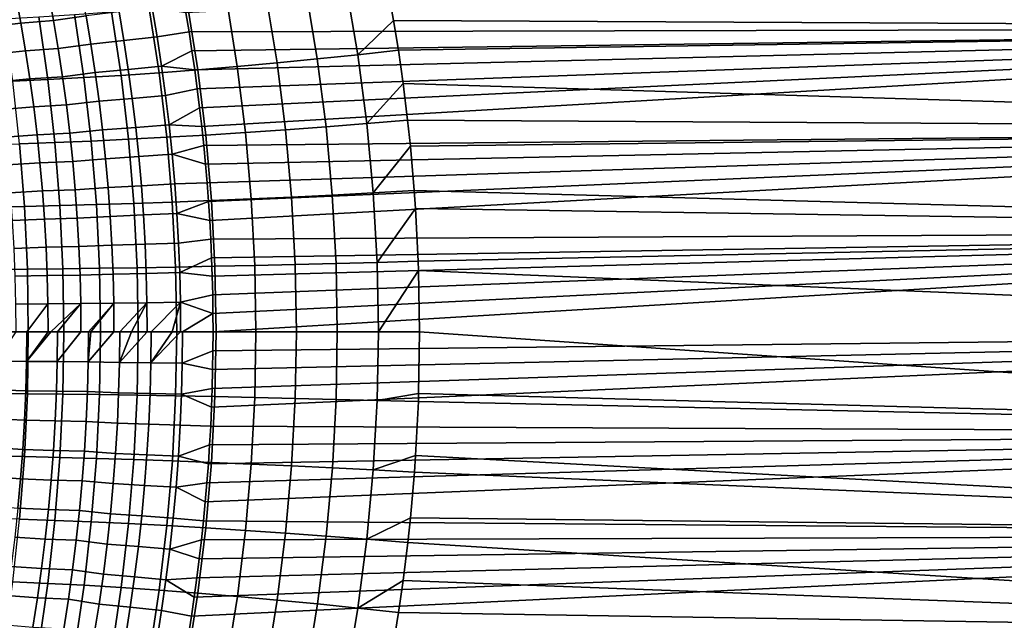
# Model space of a CAD drawing. Header units: metres. Extents: x -29 to 117, y -464 to 29.
# Tile 236 of 256: x 32.82 to 44.34, y -3.37 to 3.65. Entities that reach past the tile are written whole.
import ezdxf

# ---------------------------------------------------------------- set-up
doc = ezdxf.new("R2010")
doc.units = ezdxf.units.M
doc.layers.add('solid_24_501_056_XXX', color=7, linetype='CONTINUOUS')

msp = doc.modelspace()

# ---------------------------------------------------------------- linework, layer by layer
at = {"layer": 'solid_24_501_056_XXX'}
for points in [[(34.803379, 3.509819, 79.779152), (54.700001, 3.556499, 79.773209), (54.700001, 4.732022, 79.597244), (34.766449, 3.732301, 79.750137)], [(37.113811, 4.106669, 24.302794), (37.059406, 4.385205, 24.345526), (54.700001, 4.732022, 24.402754), (54.700001, 3.556499, 24.226788)], [(33.219307, 3.642568, 79.903831), (33.599758, 3.699779, 79.833931), (33.538383, 4.031228, 79.78791), (33.15905, 3.969128, 79.859367)], [(36.642624, 4.043131, 24.280088), (36.776814, 3.243226, 24.175045), (36.303398, 3.193925, 24.12908), (36.173153, 3.98246, 24.231197)], [(36.642624, 4.043131, 24.280088), (37.113811, 4.106669, 24.302794), (37.196266, 3.643303, 24.238041), (36.776814, 3.243226, 24.175045)], [(37.196266, 3.643303, 24.238041), (37.113811, 4.106669, 24.302794), (54.700001, 3.556499, 24.226788)], [(32.462818, 3.569928, 80.090973), (32.837612, 3.613117, 79.98777), (32.777653, 3.93721, 79.944206), (32.403694, 3.890359, 80.048668)], [(32.777653, 3.93721, 79.944206), (32.837612, 3.613117, 79.98777), (33.219307, 3.642568, 79.903831), (33.15905, 3.969128, 79.859367)], [(35.706558, 3.926038, 24.156475), (35.832912, 3.14807, 24.056913), (35.366814, 3.105801, 23.958769), (35.244274, 3.874036, 24.056152)], [(36.173153, 3.98246, 24.231197), (36.303398, 3.193925, 24.12908), (35.832912, 3.14807, 24.056913), (35.706558, 3.926038, 24.156475)], [(34.787716, 3.826613, 23.930536), (34.906544, 3.06725, 23.834948), (34.453522, 3.032534, 23.685835), (34.338276, 3.783915, 23.78001)], [(35.244274, 3.874036, 24.056152), (35.366814, 3.105801, 23.958769), (34.906544, 3.06725, 23.834948), (34.787716, 3.826613, 23.930536)], [(33.046326, 3.685403, 23.18396), (33.151836, 2.95242, 23.091734), (32.741539, 2.934001, 22.846821), (32.638855, 3.662761, 22.939148)], [(33.466248, 3.713202, 23.406151), (33.57481, 2.975031, 23.313652), (33.151836, 2.95242, 23.091734), (33.046326, 3.685403, 23.18396)], [(33.27449, 3.314915, 79.944542), (33.655979, 3.367165, 79.876068), (33.599758, 3.699779, 79.833931), (33.219307, 3.642568, 79.903831)], [(33.897339, 3.746073, 23.605036), (34.009155, 3.001763, 23.51189), (33.57481, 2.975031, 23.313652), (33.466248, 3.713202, 23.406151)], [(34.042049, 3.408193, 79.826691), (33.985249, 3.74469, 79.783424), (33.599758, 3.699779, 79.833931), (33.655979, 3.367165, 79.876068)], [(34.338276, 3.783915, 23.78001), (34.453522, 3.032534, 23.685835), (34.009155, 3.001763, 23.51189), (33.897339, 3.746073, 23.605036)], [(34.429699, 3.451627, 79.794891), (34.372318, 3.792245, 79.750458), (33.985249, 3.74469, 79.783424), (34.042049, 3.408193, 79.826691)], [(34.372318, 3.792245, 79.750458), (34.429699, 3.451627, 79.794891), (34.803379, 3.509819, 79.779152), (34.766449, 3.732301, 79.750137)], [(32.516964, 3.248513, 80.129692), (32.892529, 3.28798, 80.027649), (32.837612, 3.613117, 79.98777), (32.462818, 3.569928, 80.090973)], [(32.837612, 3.613117, 79.98777), (32.892529, 3.28798, 80.027649), (33.27449, 3.314915, 79.944542), (33.219307, 3.642568, 79.903831)], [(36.776814, 3.243226, 24.175045), (37.196266, 3.643303, 24.238041), (37.251873, 3.294605, 24.194504)], [(37.251873, 3.294605, 24.194504), (37.196266, 3.643303, 24.238041), (54.700001, 3.556499, 24.226788)], [(34.481758, 3.109812, 79.83519), (34.838039, 3.287636, 79.80632), (34.803379, 3.509819, 79.779152), (34.429699, 3.451627, 79.794891)], [(34.803379, 3.509819, 79.779152), (34.838039, 3.287636, 79.80632), (54.700001, 3.556499, 79.773209)], [(34.838039, 3.287636, 79.80632), (34.870266, 3.065911, 79.831642), (54.700001, 3.556499, 79.773209)], [(34.870266, 3.065911, 79.831642), (34.900085, 2.844637, 79.855125), (54.700001, 3.556499, 79.773209)], [(34.900085, 2.844637, 79.855125), (34.927544, 2.623777, 79.876793), (54.700001, 3.556499, 79.773209)], [(34.927544, 2.623777, 79.876793), (34.952698, 2.403293, 79.896667), (54.700001, 3.556499, 79.773209)], [(34.975601, 2.183148, 79.914764), (54.700001, 2.374566, 79.899132), (54.700001, 3.556499, 79.773209), (34.952698, 2.403293, 79.896667)], [(37.307285, 2.905457, 24.151152), (37.251873, 3.294605, 24.194504), (54.700001, 3.556499, 24.226788), (54.700001, 2.374566, 24.10087)], [(33.324551, 2.986244, 79.981453), (33.706978, 3.033466, 79.914276), (33.655979, 3.367165, 79.876068), (33.27449, 3.314915, 79.944542)], [(34.093575, 3.070554, 79.865929), (34.042049, 3.408193, 79.826691), (33.655979, 3.367165, 79.876068), (33.706978, 3.033466, 79.914276)], [(34.481758, 3.109812, 79.83519), (34.429699, 3.451627, 79.794891), (34.042049, 3.408193, 79.826691), (34.093575, 3.070554, 79.865929)], [(32.566074, 2.926183, 80.164787), (32.942341, 2.96187, 80.063797), (32.892529, 3.28798, 80.027649), (32.516964, 3.248513, 80.129692)], [(32.892529, 3.28798, 80.027649), (32.942341, 2.96187, 80.063797), (33.324551, 2.986244, 79.981453), (33.27449, 3.314915, 79.944542)], [(34.481758, 3.109812, 79.83519), (34.870266, 3.065911, 79.831642), (34.838039, 3.287636, 79.80632)], [(36.776814, 3.243226, 24.175045), (36.881889, 2.437429, 24.092813), (36.405342, 2.399999, 24.049187), (36.303398, 3.193925, 24.12908)], [(36.776814, 3.243226, 24.175045), (37.251873, 3.294605, 24.194504), (37.307285, 2.905457, 24.151152), (36.881889, 2.437429, 24.092813)], [(34.528439, 2.766897, 79.87133), (34.481758, 3.109812, 79.83519), (34.093575, 3.070554, 79.865929), (34.139778, 2.731869, 79.901108)], [(34.481758, 3.109812, 79.83519), (34.528439, 2.766897, 79.87133), (34.900085, 2.844637, 79.855125), (34.870266, 3.065911, 79.831642)], [(35.832912, 3.14807, 24.056913), (35.93177, 2.36518, 23.979063), (35.462646, 2.333081, 23.88266), (35.366814, 3.105801, 23.958769)], [(36.303398, 3.193925, 24.12908), (36.405342, 2.399999, 24.049187), (35.93177, 2.36518, 23.979063), (35.832912, 3.14807, 24.056913)], [(33.369438, 2.65664, 80.014526), (33.752705, 2.698771, 79.948532), (33.706978, 3.033466, 79.914276), (33.324551, 2.986244, 79.981453)], [(34.009155, 3.001763, 23.51189), (34.096489, 2.254057, 23.43919), (33.659569, 2.233748, 23.24148), (33.57481, 2.975031, 23.313652)], [(34.139778, 2.731869, 79.901108), (34.093575, 3.070554, 79.865929), (33.706978, 3.033466, 79.914276), (33.752705, 2.698771, 79.948532)], [(34.453522, 3.032534, 23.685835), (34.543571, 2.277433, 23.612303), (34.096489, 2.254057, 23.43919), (34.009155, 3.001763, 23.51189)], [(34.906544, 3.06725, 23.834948), (34.999432, 2.303801, 23.760281), (34.543571, 2.277433, 23.612303), (34.453522, 3.032534, 23.685835)], [(35.366814, 3.105801, 23.958769), (35.462646, 2.333081, 23.88266), (34.999432, 2.303801, 23.760281), (34.906544, 3.06725, 23.834948)], [(32.610107, 2.603014, 80.196228), (32.987003, 2.63487, 80.096191), (32.942341, 2.96187, 80.063797), (32.566074, 2.926183, 80.164787)], [(33.151836, 2.95242, 23.091734), (33.234177, 2.216568, 23.019789), (32.821636, 2.20257, 22.774809), (32.741539, 2.934001, 22.846821)], [(32.942341, 2.96187, 80.063797), (32.987003, 2.63487, 80.096191), (33.369438, 2.65664, 80.014526), (33.324551, 2.986244, 79.981453)], [(33.57481, 2.975031, 23.313652), (33.659569, 2.233748, 23.24148), (33.234177, 2.216568, 23.019789), (33.151836, 2.95242, 23.091734)], [(36.881889, 2.437429, 24.092813), (37.307285, 2.905457, 24.151152), (37.360039, 2.476264, 24.109713)], [(37.360039, 2.476264, 24.109713), (37.307285, 2.905457, 24.151152), (54.700001, 2.374566, 24.10087)], [(34.569714, 2.423012, 79.903275), (34.528439, 2.766897, 79.87133), (34.139778, 2.731869, 79.901108), (34.18063, 2.392261, 79.932205)], [(34.569714, 2.423012, 79.903275), (34.927544, 2.623777, 79.876793), (34.900085, 2.844637, 79.855125), (34.528439, 2.766897, 79.87133)], [(32.987003, 2.63487, 80.096191), (33.026485, 2.307084, 80.124809), (33.409119, 2.326214, 80.043755), (33.369438, 2.65664, 80.014526)], [(33.409119, 2.326214, 80.043755), (33.793137, 2.3632, 79.978798), (33.752705, 2.698771, 79.948532), (33.369438, 2.65664, 80.014526)], [(34.18063, 2.392261, 79.932205), (34.139778, 2.731869, 79.901108), (33.752705, 2.698771, 79.948532), (33.793137, 2.3632, 79.978798)], [(32.649033, 2.279108, 80.223999), (33.026485, 2.307084, 80.124809), (32.987003, 2.63487, 80.096191), (32.610107, 2.603014, 80.196228)], [(34.569714, 2.423012, 79.903275), (34.952698, 2.403293, 79.896667), (34.927544, 2.623777, 79.876793)], [(34.605556, 2.078291, 79.931015), (34.569714, 2.423012, 79.903275), (34.18063, 2.392261, 79.932205), (34.216106, 2.051858, 79.959206)], [(34.569714, 2.423012, 79.903275), (34.605556, 2.078291, 79.931015), (34.975601, 2.183148, 79.914764), (34.952698, 2.403293, 79.896667)], [(36.881889, 2.437429, 24.092813), (36.957249, 1.627058, 24.033852), (36.478432, 1.601888, 23.991928), (36.405342, 2.399999, 24.049187)], [(36.881889, 2.437429, 24.092813), (37.360039, 2.476264, 24.109713), (37.39222, 2.172407, 24.084402), (36.957249, 1.627058, 24.033852)], [(37.39222, 2.172407, 24.084402), (37.360039, 2.476264, 24.109713), (54.700001, 2.374566, 24.10087)], [(32.682835, 1.954572, 80.248108), (33.060772, 1.978627, 80.149658), (33.026485, 2.307084, 80.124809), (32.649033, 2.279108, 80.223999)], [(33.026485, 2.307084, 80.124809), (33.060772, 1.978627, 80.149658), (33.443577, 1.995084, 80.06913), (33.409119, 2.326214, 80.043755)], [(33.443577, 1.995084, 80.06913), (33.828247, 2.026875, 80.005081), (33.793137, 2.3632, 79.978798), (33.409119, 2.326214, 80.043755)], [(34.216106, 2.051858, 79.959206), (34.18063, 2.392261, 79.932205), (33.793137, 2.3632, 79.978798), (33.828247, 2.026875, 80.005081)], [(34.999432, 2.303801, 23.760281), (35.06596, 1.537192, 23.706833), (34.60804, 1.519456, 23.559683), (34.543571, 2.277433, 23.612303)], [(34.975601, 2.183148, 79.914764), (34.996307, 1.963302, 79.931084), (54.700001, 2.374566, 79.899132)], [(34.996307, 1.963302, 79.931084), (35.014866, 1.743717, 79.945648), (54.700001, 2.374566, 79.899132)], [(35.462646, 2.333081, 23.88266), (35.531303, 1.556885, 23.828161), (35.06596, 1.537192, 23.706833), (34.999432, 2.303801, 23.760281)], [(35.014866, 1.743717, 79.945648), (35.031288, 1.524397, 79.958473), (54.700001, 2.374566, 79.899132)], [(35.031288, 1.524397, 79.958473), (35.045498, 1.305434, 79.969551), (54.700001, 2.374566, 79.899132)], [(35.057491, 1.086846, 79.978897), (54.700001, 1.188354, 79.97477), (54.700001, 2.374566, 79.899132), (35.045498, 1.305434, 79.969551)], [(35.93177, 2.36518, 23.979063), (36.002621, 1.578473, 23.923294), (35.531303, 1.556885, 23.828161), (35.462646, 2.333081, 23.88266)], [(36.405342, 2.399999, 24.049187), (36.478432, 1.601888, 23.991928), (36.002621, 1.578473, 23.923294), (35.93177, 2.36518, 23.979063)], [(37.437592, 1.653304, 24.048853), (37.39222, 2.172407, 24.084402), (54.700001, 2.374566, 24.10087), (54.700001, 1.188354, 24.025229)], [(32.821636, 2.20257, 22.774809), (32.878899, 1.469093, 22.723305), (32.479019, 1.461845, 22.45554), (32.423233, 2.1918, 22.507301)], [(33.234177, 2.216568, 23.019789), (33.29306, 1.478511, 22.968332), (32.878899, 1.469093, 22.723305), (32.821636, 2.20257, 22.774809)], [(33.659569, 2.233748, 23.24148), (33.720203, 1.490069, 23.189856), (33.29306, 1.478511, 22.968332), (33.234177, 2.216568, 23.019789)], [(34.096489, 2.254057, 23.43919), (34.158989, 1.503731, 23.387178), (33.720203, 1.490069, 23.189856), (33.659569, 2.233748, 23.24148)], [(34.543571, 2.277433, 23.612303), (34.60804, 1.519456, 23.559683), (34.158989, 1.503731, 23.387178), (34.096489, 2.254057, 23.43919)], [(34.635952, 1.732871, 79.954536), (34.605556, 2.078291, 79.931015), (34.216106, 2.051858, 79.959206), (34.246189, 1.710791, 79.982101)], [(34.605556, 2.078291, 79.931015), (34.996307, 1.963302, 79.931084), (34.975601, 2.183148, 79.914764)], [(34.605556, 2.078291, 79.931015), (34.635952, 1.732871, 79.954536), (35.014866, 1.743717, 79.945648), (34.996307, 1.963302, 79.931084)], [(36.957249, 1.627058, 24.033852), (37.39222, 2.172407, 24.084402), (37.437592, 1.653304, 24.048853)], [(32.711487, 1.62951, 80.268539), (33.08984, 1.649609, 80.170715), (33.060772, 1.978627, 80.149658), (32.682835, 1.954572, 80.248108)], [(33.060772, 1.978627, 80.149658), (33.08984, 1.649609, 80.170715), (33.472794, 1.663365, 80.090645), (33.443577, 1.995084, 80.06913)], [(33.472794, 1.663365, 80.090645), (33.858017, 1.68992, 80.027367), (33.828247, 2.026875, 80.005081), (33.443577, 1.995084, 80.06913)], [(34.246189, 1.710791, 79.982101), (34.216106, 2.051858, 79.959206), (33.828247, 2.026875, 80.005081), (33.858017, 1.68992, 80.027367)], [(34.660877, 1.386886, 79.973824), (34.635952, 1.732871, 79.954536), (34.246189, 1.710791, 79.982101), (34.270855, 1.369188, 80.000877)], [(34.635952, 1.732871, 79.954536), (34.660877, 1.386886, 79.973824), (35.031288, 1.524397, 79.958473), (35.014866, 1.743717, 79.945648)], [(32.73497, 1.304028, 80.285294), (33.113667, 1.320141, 80.187981), (33.08984, 1.649609, 80.170715), (32.711487, 1.62951, 80.268539)], [(33.08984, 1.649609, 80.170715), (33.113667, 1.320141, 80.187981), (33.496742, 1.331174, 80.108284), (33.472794, 1.663365, 80.090645)], [(33.496742, 1.331174, 80.108284), (33.882423, 1.352457, 80.045639), (33.858017, 1.68992, 80.027367), (33.472794, 1.663365, 80.090645)], [(34.270855, 1.369188, 80.000877), (34.246189, 1.710791, 79.982101), (33.858017, 1.68992, 80.027367), (33.882423, 1.352457, 80.045639)], [(36.957249, 1.627058, 24.033852), (37.002613, 0.813737, 23.998362), (36.522408, 0.801093, 23.957472), (36.478432, 1.601888, 23.991928)], [(36.957249, 1.627058, 24.033852), (37.437592, 1.653304, 24.048853), (37.452541, 1.443554, 24.037237), (37.002613, 0.813737, 23.998362)], [(37.452541, 1.443554, 24.037237), (37.437592, 1.653304, 24.048853), (54.700001, 1.188354, 24.025229)], [(34.158989, 1.503731, 23.387178), (34.196476, 0.75178, 23.355886), (33.75655, 0.744915, 23.158789), (33.720203, 1.490069, 23.189856)], [(34.60804, 1.519456, 23.559683), (34.646736, 0.75968, 23.52803), (34.196476, 0.75178, 23.355886), (34.158989, 1.503731, 23.387178)], [(35.06596, 1.537192, 23.706833), (35.105911, 0.768591, 23.674681), (34.646736, 0.75968, 23.52803), (34.60804, 1.519456, 23.559683)], [(34.660877, 1.386886, 79.973824), (35.045498, 1.305434, 79.969551), (35.031288, 1.524397, 79.958473)], [(35.531303, 1.556885, 23.828161), (35.572563, 0.778485, 23.795378), (35.105911, 0.768591, 23.674681), (35.06596, 1.537192, 23.706833)], [(36.002621, 1.578473, 23.923294), (36.045223, 0.78933, 23.88974), (35.572563, 0.778485, 23.795378), (35.531303, 1.556885, 23.828161)], [(36.478432, 1.601888, 23.991928), (36.522408, 0.801093, 23.957472), (36.045223, 0.78933, 23.88974), (36.002621, 1.578473, 23.923294)], [(32.878899, 1.469093, 22.723305), (32.913189, 0.734375, 22.692293), (32.512405, 0.730733, 22.424358), (32.479019, 1.461845, 22.45554)], [(33.29306, 1.478511, 22.968332), (33.328339, 0.739107, 22.937359), (32.913189, 0.734375, 22.692293), (32.878899, 1.469093, 22.723305)], [(33.720203, 1.490069, 23.189856), (33.75655, 0.744915, 23.158789), (33.328339, 0.739107, 22.937359), (33.29306, 1.478511, 22.968332)], [(34.680309, 1.040471, 79.988869), (34.660877, 1.386886, 79.973824), (34.270855, 1.369188, 80.000877), (34.290081, 1.027178, 80.015511)], [(34.660877, 1.386886, 79.973824), (34.680309, 1.040471, 79.988869), (35.057491, 1.086846, 79.978897), (35.045498, 1.305434, 79.969551)], [(37.002613, 0.813737, 23.998362), (37.452541, 1.443554, 24.037237), (37.484726, 0.82734, 24.012226)], [(37.484726, 0.82734, 24.012226), (37.452541, 1.443554, 24.037237), (54.700001, 1.188354, 24.025229)], [(32.753273, 0.978231, 80.298355), (33.132236, 0.990336, 80.201447), (33.113667, 1.320141, 80.187981), (32.73497, 1.304028, 80.285294)], [(33.113667, 1.320141, 80.187981), (33.132236, 0.990336, 80.201447), (33.515411, 0.998626, 80.122032), (33.496742, 1.331174, 80.108284)], [(33.515411, 0.998626, 80.122032), (33.901447, 1.014611, 80.059883), (33.882423, 1.352457, 80.045639), (33.496742, 1.331174, 80.108284)], [(34.290081, 1.027178, 80.015511), (34.270855, 1.369188, 80.000877), (33.882423, 1.352457, 80.045639), (33.901447, 1.014611, 80.059883)], [(35.057491, 1.086846, 79.978897), (35.067265, 0.868646, 79.986526), (54.700001, 1.188354, 79.97477)], [(35.067265, 0.868646, 79.986526), (35.074825, 0.650848, 79.992432), (54.700001, 1.188354, 79.97477)], [(35.074825, 0.650848, 79.992432), (35.080166, 0.433466, 79.996643), (54.700001, 1.188354, 79.97477)], [(35.080166, 0.433466, 79.996643), (35.083294, 0.216512, 79.999161), (54.700001, 1.188354, 79.97477)], [(35.083248, -0.219398, 79.999138), (54.700001, 0, 80), (54.700001, 1.188354, 79.97477), (35.084202, 0, 80)], [(35.083294, 0.216512, 79.999161), (35.084202, 0, 80), (54.700001, 1.188354, 79.97477)], [(37.488556, 0.719183, 24.009237), (37.484726, 0.82734, 24.012226), (54.700001, 1.188354, 24.025229), (54.700001, 0, 24)], [(34.694225, 0.693762, 79.999641), (34.680309, 1.040471, 79.988869), (34.290081, 1.027178, 80.015511), (34.303852, 0.684891, 80.026001)], [(34.694225, 0.693762, 79.999641), (35.067265, 0.868646, 79.986526), (35.057491, 1.086846, 79.978897), (34.680309, 1.040471, 79.988869)], [(32.766376, 0.652224, 80.307709), (33.145531, 0.660303, 80.21109), (33.132236, 0.990336, 80.201447), (32.753273, 0.978231, 80.298355)], [(33.132236, 0.990336, 80.201447), (33.145531, 0.660303, 80.21109), (33.528774, 0.665837, 80.131889), (33.515411, 0.998626, 80.122032)], [(33.528774, 0.665837, 80.131889), (33.91507, 0.676504, 80.070091), (33.901447, 1.014611, 80.059883), (33.515411, 0.998626, 80.122032)], [(34.303852, 0.684891, 80.026001), (34.290081, 1.027178, 80.015511), (33.901447, 1.014611, 80.059883), (33.91507, 0.676504, 80.070091)], [(34.694225, 0.693762, 79.999641), (35.074825, 0.650848, 79.992432), (35.067265, 0.868646, 79.986526)], [(37.002613, 0.813737, 23.998362), (37.017796, 0, 23.986483), (36.537106, 0, 23.945938), (36.522408, 0.801093, 23.957472)], [(37.002613, 0.813737, 23.998362), (37.484726, 0.82734, 24.012226), (37.488556, 0.719183, 24.009237), (37.017796, 0, 23.986483)], [(32.913189, 0.734375, 22.692293), (32.924522, 0, 22.681845), (32.523426, 0, 22.413841), (32.512405, 0.730733, 22.424358)], [(33.328339, 0.739107, 22.937359), (33.340019, 0, 22.926939), (32.924522, 0, 22.681845), (32.913189, 0.734375, 22.692293)], [(33.75655, 0.744915, 23.158789), (33.7686, 0, 23.14835), (33.340019, 0, 22.926939), (33.328339, 0.739107, 22.937359)], [(34.196476, 0.75178, 23.355886), (34.208923, 0, 23.345381), (33.7686, 0, 23.14835), (33.75655, 0.744915, 23.158789)], [(34.646736, 0.75968, 23.52803), (34.659599, 0, 23.517412), (34.208923, 0, 23.345381), (34.196476, 0.75178, 23.355886)], [(34.70261, 0.346893, 80.006126), (34.694225, 0.693762, 79.999641), (34.303852, 0.684891, 80.026001), (34.312145, 0.342455, 80.032318)], [(35.105911, 0.768591, 23.674681), (35.119217, 0, 23.663904), (34.659599, 0, 23.517412), (34.646736, 0.75968, 23.52803)], [(34.694225, 0.693762, 79.999641), (34.70261, 0.346893, 80.006126), (35.080166, 0.433466, 79.996643), (35.074825, 0.650848, 79.992432)], [(35.572563, 0.778485, 23.795378), (35.586323, 0, 23.784395), (35.119217, 0, 23.663904), (35.105911, 0.768591, 23.674681)], [(36.045223, 0.78933, 23.88974), (36.059448, 0, 23.878506), (35.586323, 0, 23.784395), (35.572563, 0.778485, 23.795378)], [(36.522408, 0.801093, 23.957472), (36.537106, 0, 23.945938), (36.059448, 0, 23.878506), (36.045223, 0.78933, 23.88974)], [(37.017796, 0, 23.986483), (37.488556, 0.719183, 24.009237), (37.5, 0, 24)], [(37.488556, 0.719183, 24.009237), (54.700001, 0, 24), (54.700001, -1.188354, 24.025229), (37.5, 0, 24)], [(32.774261, 0.326112, 80.313354), (33.153534, 0.330154, 80.216904), (33.145531, 0.660303, 80.21109), (32.766376, 0.652224, 80.307709)], [(33.145531, 0.660303, 80.21109), (33.153534, 0.330154, 80.216904), (33.536823, 0.332923, 80.137825), (33.528774, 0.665837, 80.131889)], [(33.536823, 0.332923, 80.137825), (33.923275, 0.338259, 80.076241), (33.91507, 0.676504, 80.070091), (33.528774, 0.665837, 80.131889)], [(34.312145, 0.342455, 80.032318), (34.303852, 0.684891, 80.026001), (33.91507, 0.676504, 80.070091), (33.923275, 0.338259, 80.076241)], [(34.312145, 0.342455, 80.032318), (34.314945, 0, 80.034447), (34.35973, 0, 80.030548), (34.70261, 0.346893, 80.006126)], [(34.70261, 0.346893, 80.006126), (34.35973, 0, 80.030548), (34.606544, 0, 80.013252)], [(34.70261, 0.346893, 80.006126), (34.606544, 0, 80.013252), (34.705441, 0, 80.008324)], [(34.70261, 0.346893, 80.006126), (35.083294, 0.216512, 79.999161), (35.080166, 0.433466, 79.996643)], [(34.70261, 0.346893, 80.006126), (34.705441, 0, 80.008324), (34.728016, 0, 80.007355), (35.083294, 0.216512, 79.999161)], [(32.774261, 0.326112, 80.313354), (32.776913, 0, 80.315262), (32.906658, 0, 80.28022), (33.153534, 0.330154, 80.216904)], [(33.153534, 0.330154, 80.216904), (32.906658, 0, 80.28022), (33.156227, 0, 80.218864)], [(33.153534, 0.330154, 80.216904), (33.156227, 0, 80.218864), (33.18829, 0, 80.211555), (33.536823, 0.332923, 80.137825)], [(33.536823, 0.332923, 80.137825), (33.18829, 0, 80.211555), (33.265572, 0, 80.194466)], [(33.536823, 0.332923, 80.137825), (33.265572, 0, 80.194466), (33.539536, 0, 80.139832)], [(33.536823, 0.332923, 80.137825), (33.539536, 0, 80.139832), (33.627834, 0, 80.124184), (33.923275, 0.338259, 80.076241)], [(33.923275, 0.338259, 80.076241), (33.627834, 0, 80.124184), (33.657124, 0, 80.119202)], [(33.923275, 0.338259, 80.076241), (33.657124, 0, 80.119202), (33.926041, 0, 80.078316)], [(33.923275, 0.338259, 80.076241), (33.926041, 0, 80.078316), (33.992775, 0, 80.069511), (34.312145, 0.342455, 80.032318)], [(34.312145, 0.342455, 80.032318), (33.992775, 0, 80.069511), (34.130363, 0, 80.053032)], [(34.312145, 0.342455, 80.032318), (34.130363, 0, 80.053032), (34.314945, 0, 80.034447)], [(34.728016, 0, 80.007355), (35.084202, 0, 80), (35.083294, 0.216512, 79.999161)], [(32.913528, -0.722649, 22.691956), (32.512733, -0.719065, 22.424019), (32.523426, 0, 22.413841), (32.924522, 0, 22.681845)], [(33.32869, -0.727306, 22.937025), (32.913528, -0.722649, 22.691956), (32.924522, 0, 22.681845), (33.340019, 0, 22.926939)], [(33.756912, -0.733021, 23.158457), (33.32869, -0.727306, 22.937025), (33.340019, 0, 22.926939), (33.7686, 0, 23.14835)], [(34.196854, -0.739777, 23.355553), (33.756912, -0.733021, 23.158457), (33.7686, 0, 23.14835), (34.208923, 0, 23.345381)], [(34.647129, -0.747551, 23.527695), (34.196854, -0.739777, 23.355553), (34.208923, 0, 23.345381), (34.659599, 0, 23.517412)], [(35.106319, -0.756321, 23.674341), (34.647129, -0.747551, 23.527695), (34.659599, 0, 23.517412), (35.119217, 0, 23.663904)], [(34.728016, 0, 80.007355), (34.724915, -0.363767, 80.004951), (35.083248, -0.219398, 79.999138), (35.084202, 0, 80)], [(35.572987, -0.766057, 23.795033), (35.106319, -0.756321, 23.674341), (35.119217, 0, 23.663904), (35.586323, 0, 23.784395)], [(36.045662, -0.77673, 23.889389), (35.572987, -0.766057, 23.795033), (35.586323, 0, 23.784395), (36.059448, 0, 23.878506)], [(36.522861, -0.788306, 23.957113), (36.045662, -0.77673, 23.889389), (36.059448, 0, 23.878506), (36.537106, 0, 23.945938)], [(37.003086, -0.800748, 23.997992), (36.522861, -0.788306, 23.957113), (36.537106, 0, 23.945938), (37.017796, 0, 23.986483)], [(37.017796, 0, 23.986483), (37.5, 0, 24), (37.488548, -0.719231, 24.009239), (37.003086, -0.800748, 23.997992)], [(37.488548, -0.719231, 24.009239), (37.5, 0, 24), (54.700001, -1.188354, 24.025229)], [(32.903725, -0.343671, 80.278099), (32.906658, 0, 80.28022), (32.776913, 0, 80.315262), (32.548889, -0.338437, 80.37925)], [(33.156227, 0, 80.218864), (32.906658, 0, 80.28022), (32.903725, -0.343671, 80.278099)], [(33.18829, 0, 80.211555), (33.156227, 0, 80.218864), (32.903725, -0.343671, 80.278099)], [(33.262611, -0.346889, 80.192299), (33.265572, 0, 80.194466), (33.18829, 0, 80.211555), (32.903725, -0.343671, 80.278099)], [(33.539536, 0, 80.139832), (33.265572, 0, 80.194466), (33.262611, -0.346889, 80.192299)], [(33.62487, -0.348818, 80.121986), (33.627834, 0, 80.124184), (33.539536, 0, 80.139832), (33.262611, -0.346889, 80.192299)], [(33.657124, 0, 80.119202), (33.627834, 0, 80.124184), (33.62487, -0.348818, 80.121986)], [(33.926041, 0, 80.078316), (33.657124, 0, 80.119202), (33.62487, -0.348818, 80.121986)], [(33.989742, -0.355184, 80.067223), (33.992775, 0, 80.069511), (33.926041, 0, 80.078316), (33.62487, -0.348818, 80.121986)], [(34.130363, 0, 80.053032), (33.992775, 0, 80.069511), (33.989742, -0.355184, 80.067223)], [(34.314945, 0, 80.034447), (34.130363, 0, 80.053032), (33.989742, -0.355184, 80.067223)], [(34.356659, -0.359363, 80.028198), (34.35973, 0, 80.030548), (34.314945, 0, 80.034447), (33.989742, -0.355184, 80.067223)], [(34.606544, 0, 80.013252), (34.35973, 0, 80.030548), (34.356659, -0.359363, 80.028198)], [(34.705441, 0, 80.008324), (34.606544, 0, 80.013252), (34.356659, -0.359363, 80.028198)], [(34.724915, -0.363767, 80.004951), (34.728016, 0, 80.007355), (34.705441, 0, 80.008324), (34.356659, -0.359363, 80.028198)], [(35.066807, -0.87983, 79.986176), (35.056801, -1.100675, 79.978355), (54.700001, -1.188354, 79.97477), (54.700001, 0, 80)], [(35.074551, -0.659327, 79.992233), (35.066807, -0.87983, 79.986176), (54.700001, 0, 80)], [(35.080032, -0.439178, 79.996559), (35.074551, -0.659327, 79.992233), (54.700001, 0, 80)], [(35.083248, -0.219398, 79.999138), (35.080032, -0.439178, 79.996559), (54.700001, 0, 80)], [(34.724915, -0.363767, 80.004951), (35.080032, -0.439178, 79.996559), (35.083248, -0.219398, 79.999138)], [(32.895008, -0.687328, 80.271835), (32.903725, -0.343671, 80.278099), (32.548889, -0.338437, 80.37925), (32.540359, -0.676865, 80.373207)], [(33.262611, -0.346889, 80.192299), (32.903725, -0.343671, 80.278099), (32.895008, -0.687328, 80.271835), (33.253815, -0.693759, 80.185883)], [(33.62487, -0.348818, 80.121986), (33.262611, -0.346889, 80.192299), (33.253815, -0.693759, 80.185883), (33.61607, -0.697613, 80.115471)], [(33.980728, -0.710339, 80.060455), (33.989742, -0.355184, 80.067223), (33.62487, -0.348818, 80.121986), (33.61607, -0.697613, 80.115471)], [(34.347553, -0.718692, 80.021255), (34.356659, -0.359363, 80.028198), (33.989742, -0.355184, 80.067223), (33.980728, -0.710339, 80.060455)], [(34.715714, -0.727495, 79.997826), (34.724915, -0.363767, 80.004951), (34.356659, -0.359363, 80.028198), (34.347553, -0.718692, 80.021255)], [(34.724915, -0.363767, 80.004951), (34.715714, -0.727495, 79.997826), (35.074551, -0.659327, 79.992233), (35.080032, -0.439178, 79.996559)], [(32.880516, -1.030849, 80.261436), (32.895008, -0.687328, 80.271835), (32.540359, -0.676865, 80.373207), (32.526188, -1.01517, 80.363182)], [(33.253815, -0.693759, 80.185883), (32.895008, -0.687328, 80.271835), (32.880516, -1.030849, 80.261436), (33.239197, -1.040481, 80.175232)], [(34.715714, -0.727495, 79.997826), (35.066807, -0.87983, 79.986176), (35.074551, -0.659327, 79.992233)], [(32.512733, -0.719065, 22.424019), (32.913528, -0.722649, 22.691956), (32.879612, -1.457401, 22.722647), (32.47971, -1.450211, 22.454876)], [(32.913528, -0.722649, 22.691956), (33.32869, -0.727306, 22.937025), (33.293793, -1.466745, 22.967676), (32.879612, -1.457401, 22.722647)], [(33.61607, -0.697613, 80.115471), (33.253815, -0.693759, 80.185883), (33.239197, -1.040481, 80.175232), (33.601452, -1.046251, 80.10466)], [(33.32869, -0.727306, 22.937025), (33.756912, -0.733021, 23.158457), (33.720959, -1.478213, 23.189198), (33.293793, -1.466745, 22.967676)], [(33.965755, -1.065321, 80.04921), (33.980728, -0.710339, 80.060455), (33.61607, -0.697613, 80.115471), (33.601452, -1.046251, 80.10466)], [(33.756912, -0.733021, 23.158457), (34.196854, -0.739777, 23.355553), (34.159767, -1.491768, 23.386517), (33.720959, -1.478213, 23.189198)], [(34.332432, -1.077837, 80.00972), (34.347553, -0.718692, 80.021255), (33.980728, -0.710339, 80.060455), (33.965755, -1.065321, 80.04921)], [(34.196854, -0.739777, 23.355553), (34.647129, -0.747551, 23.527695), (34.608849, -1.507369, 23.559015), (34.159767, -1.491768, 23.386517)], [(34.700439, -1.091027, 79.985992), (34.715714, -0.727495, 79.997826), (34.347553, -0.718692, 80.021255), (34.332432, -1.077837, 80.00972)], [(34.647129, -0.747551, 23.527695), (35.106319, -0.756321, 23.674341), (35.066792, -1.524966, 23.706154), (34.608849, -1.507369, 23.559015)], [(34.715714, -0.727495, 79.997826), (34.700439, -1.091027, 79.985992), (35.056801, -1.100675, 79.978355), (35.066807, -0.87983, 79.986176)], [(35.106319, -0.756321, 23.674341), (35.572987, -0.766057, 23.795033), (35.532169, -1.544504, 23.827473), (35.066792, -1.524966, 23.706154)], [(35.572987, -0.766057, 23.795033), (36.045662, -0.77673, 23.889389), (36.003513, -1.565922, 23.922588), (35.532169, -1.544504, 23.827473)], [(36.045662, -0.77673, 23.889389), (36.522861, -0.788306, 23.957113), (36.479355, -1.589154, 23.991203), (36.003513, -1.565922, 23.922588)], [(36.522861, -0.788306, 23.957113), (37.003086, -0.800748, 23.997992), (36.958199, -1.614126, 24.033106), (36.479355, -1.589154, 23.991203)], [(37.003086, -0.800748, 23.997992), (37.485214, -0.81419, 24.011841), (37.45253, -1.443622, 24.037239), (36.958199, -1.614126, 24.033106)], [(37.003086, -0.800748, 23.997992), (37.488548, -0.719231, 24.009239), (37.485214, -0.81419, 24.011841)], [(37.485214, -0.81419, 24.011841), (37.488548, -0.719231, 24.009239), (54.700001, -1.188354, 24.025229)], [(37.485214, -0.81419, 24.011841), (54.700001, -1.188354, 24.025229), (54.700001, -2.374566, 24.10087), (37.45253, -1.443622, 24.037239)], [(32.860275, -1.374108, 80.246918), (32.880516, -1.030849, 80.261436), (32.526188, -1.01517, 80.363182), (32.506382, -1.353236, 80.349182)], [(33.239197, -1.040481, 80.175232), (32.880516, -1.030849, 80.261436), (32.860275, -1.374108, 80.246918), (33.218777, -1.386926, 80.16037)], [(33.601452, -1.046251, 80.10466), (33.239197, -1.040481, 80.175232), (33.218777, -1.386926, 80.16037), (33.581036, -1.3946, 80.089569)], [(33.944847, -1.419989, 80.033508), (33.965755, -1.065321, 80.04921), (33.601452, -1.046251, 80.10466), (33.581036, -1.3946, 80.089569)], [(34.311314, -1.436649, 79.993614), (34.332432, -1.077837, 80.00972), (33.965755, -1.065321, 80.04921), (33.944847, -1.419989, 80.033508)], [(34.679111, -1.454207, 79.969467), (34.700439, -1.091027, 79.985992), (34.332432, -1.077837, 80.00972), (34.311314, -1.436649, 79.993614)], [(34.679111, -1.454207, 79.969467), (35.044533, -1.321846, 79.968781), (35.056801, -1.100675, 79.978355), (34.700439, -1.091027, 79.985992)], [(35.056801, -1.100675, 79.978355), (35.044533, -1.321846, 79.968781), (54.700001, -1.188354, 79.97477)], [(34.994198, -1.987159, 79.929398), (34.972984, -2.209462, 79.912689), (54.700001, -2.374566, 79.899132), (54.700001, -1.188354, 79.97477)], [(35.013203, -1.765111, 79.944305), (34.994198, -1.987159, 79.929398), (54.700001, -1.188354, 79.97477)], [(35.029999, -1.543329, 79.957436), (35.013203, -1.765111, 79.944305), (54.700001, -1.188354, 79.97477)], [(35.044533, -1.321846, 79.968781), (35.029999, -1.543329, 79.957436), (54.700001, -1.188354, 79.97477)], [(32.834297, -1.716982, 80.228287), (32.860275, -1.374108, 80.246918), (32.506382, -1.353236, 80.349182), (32.480965, -1.690947, 80.331223)], [(33.218777, -1.386926, 80.16037), (32.860275, -1.374108, 80.246918), (32.834297, -1.716982, 80.228287), (33.192574, -1.732964, 80.141296)], [(34.679111, -1.454207, 79.969467), (35.029999, -1.543329, 79.957436), (35.044533, -1.321846, 79.968781)], [(32.47971, -1.450211, 22.454876), (32.879612, -1.457401, 22.722647), (32.82272, -2.19092, 22.773827), (32.42429, -2.180205, 22.506313)], [(32.879612, -1.457401, 22.722647), (33.293793, -1.466745, 22.967676), (33.235291, -2.204846, 23.018808), (32.82272, -2.19092, 22.773827)], [(33.581036, -1.3946, 80.089569), (33.218777, -1.386926, 80.16037), (33.192574, -1.732964, 80.141296), (33.554836, -1.742524, 80.070206)], [(33.293793, -1.466745, 22.967676), (33.720959, -1.478213, 23.189198), (33.660717, -2.221938, 23.240496), (33.235291, -2.204846, 23.018808)], [(33.918022, -1.774199, 80.013374), (33.944847, -1.419989, 80.033508), (33.581036, -1.3946, 80.089569), (33.554836, -1.742524, 80.070206)], [(33.720959, -1.478213, 23.189198), (34.159767, -1.491768, 23.386517), (34.097672, -2.242143, 23.438198), (33.660717, -2.221938, 23.240496)], [(34.284222, -1.794978, 79.972954), (34.311314, -1.436649, 79.993614), (33.944847, -1.419989, 80.033508), (33.918022, -1.774199, 80.013374)], [(34.159767, -1.491768, 23.386517), (34.608849, -1.507369, 23.559015), (34.544796, -2.265399, 23.611301), (34.097672, -2.242143, 23.438198)], [(34.651752, -1.816879, 79.948273), (34.679111, -1.454207, 79.969467), (34.311314, -1.436649, 79.993614), (34.284222, -1.794978, 79.972954)], [(34.679111, -1.454207, 79.969467), (34.651752, -1.816879, 79.948273), (35.013203, -1.765111, 79.944305), (35.029999, -1.543329, 79.957436)], [(36.958199, -1.614126, 24.033106), (37.45253, -1.443622, 24.037239), (37.43858, -1.640196, 24.04808)], [(37.43858, -1.640196, 24.04808), (37.45253, -1.443622, 24.037239), (54.700001, -2.374566, 24.10087)], [(34.608849, -1.507369, 23.559015), (35.066792, -1.524966, 23.706154), (35.000694, -2.291632, 23.759262), (34.544796, -2.265399, 23.611301)], [(35.066792, -1.524966, 23.706154), (35.532169, -1.544504, 23.827473), (35.463947, -2.320761, 23.881624), (35.000694, -2.291632, 23.759262)], [(35.532169, -1.544504, 23.827473), (36.003513, -1.565922, 23.922588), (35.933113, -2.352696, 23.978003), (35.463947, -2.320761, 23.881624)], [(36.003513, -1.565922, 23.922588), (36.479355, -1.589154, 23.991203), (36.406731, -2.387336, 24.0481), (35.933113, -2.352696, 23.978003)], [(36.479355, -1.589154, 23.991203), (36.958199, -1.614126, 24.033106), (36.88332, -2.424574, 24.091694), (36.406731, -2.387336, 24.0481)], [(32.802605, -2.059348, 80.205566), (32.834297, -1.716982, 80.228287), (32.480965, -1.690947, 80.331223), (32.449959, -2.028188, 80.309319)], [(33.192574, -1.732964, 80.141296), (32.834297, -1.716982, 80.228287), (32.802605, -2.059348, 80.205566), (33.16061, -2.078465, 80.118027)], [(36.958199, -1.614126, 24.033106), (37.43858, -1.640196, 24.04808), (37.392212, -2.172465, 24.084406), (36.88332, -2.424574, 24.091694)], [(37.392212, -2.172465, 24.084406), (37.43858, -1.640196, 24.04808), (54.700001, -2.374566, 24.10087)], [(33.554836, -1.742524, 80.070206), (33.192574, -1.732964, 80.141296), (33.16061, -2.078465, 80.118027), (33.522881, -2.089891, 80.046585)], [(33.8853, -2.127807, 79.988808), (33.918022, -1.774199, 80.013374), (33.554836, -1.742524, 80.070206), (33.522881, -2.089891, 80.046585)], [(34.251175, -2.152675, 79.947754), (34.284222, -1.794978, 79.972954), (33.918022, -1.774199, 80.013374), (33.8853, -2.127807, 79.988808)], [(34.618382, -2.178887, 79.922424), (34.651752, -1.816879, 79.948273), (34.284222, -1.794978, 79.972954), (34.251175, -2.152675, 79.947754)], [(34.651752, -1.816879, 79.948273), (34.618382, -2.178887, 79.922424), (34.972984, -2.209462, 79.912689), (34.994198, -1.987159, 79.929398)], [(34.651752, -1.816879, 79.948273), (34.994198, -1.987159, 79.929398), (35.013203, -1.765111, 79.944305)], [(33.16061, -2.078465, 80.118027), (32.802605, -2.059348, 80.205566), (32.765217, -2.401081, 80.178749), (33.122906, -2.423299, 80.090576)], [(33.522881, -2.089891, 80.046585), (33.16061, -2.078465, 80.118027), (33.122906, -2.423299, 80.090576), (33.485184, -2.436566, 80.018715)], [(33.846703, -2.480671, 79.959831), (33.8853, -2.127807, 79.988808), (33.522881, -2.089891, 80.046585), (33.485184, -2.436566, 80.018715)], [(34.2122, -2.509589, 79.918037), (34.251175, -2.152675, 79.947754), (33.8853, -2.127807, 79.988808), (33.846703, -2.480671, 79.959831)], [(34.579025, -2.540074, 79.891937), (34.618382, -2.178887, 79.922424), (34.251175, -2.152675, 79.947754), (34.2122, -2.509589, 79.918037)], [(34.618382, -2.178887, 79.922424), (34.579025, -2.540074, 79.891937), (34.94952, -2.432014, 79.89418), (34.972984, -2.209462, 79.912689)], [(36.88332, -2.424574, 24.091694), (37.392212, -2.172465, 24.084406), (37.361507, -2.463215, 24.108557)], [(37.392212, -2.172465, 24.084406), (54.700001, -2.374566, 24.10087), (54.700001, -3.556499, 24.226788), (37.361507, -2.463215, 24.108557)], [(32.82272, -2.19092, 22.773827), (33.235291, -2.204846, 23.018808), (33.153328, -2.940742, 23.090429), (32.742989, -2.922391, 22.845514)], [(33.235291, -2.204846, 23.018808), (33.660717, -2.221938, 23.240496), (33.576347, -2.963268, 23.312344), (33.153328, -2.940742, 23.090429)], [(33.660717, -2.221938, 23.240496), (34.097672, -2.242143, 23.438198), (34.010738, -2.9899, 23.510571), (33.576347, -2.963268, 23.312344)], [(34.097672, -2.242143, 23.438198), (34.544796, -2.265399, 23.611301), (34.455154, -3.020556, 23.684502), (34.010738, -2.9899, 23.510571)], [(34.544796, -2.265399, 23.611301), (35.000694, -2.291632, 23.759262), (34.908226, -3.055141, 23.833593), (34.455154, -3.020556, 23.684502)], [(35.000694, -2.291632, 23.759262), (35.463947, -2.320761, 23.881624), (35.368549, -3.093549, 23.957388), (34.908226, -3.055141, 23.833593)], [(34.972984, -2.209462, 79.912689), (34.94952, -2.432014, 79.89418), (54.700001, -2.374566, 79.899132)], [(33.122906, -2.423299, 80.090576), (32.765217, -2.401081, 80.178749), (32.72216, -2.742055, 80.14785), (33.079487, -2.767335, 80.058945)], [(34.832432, -3.324641, 79.801918), (34.79718, -3.548362, 79.774254), (54.700001, -3.556499, 79.773209), (54.700001, -2.374566, 79.899132)], [(34.865261, -3.10113, 79.827736), (34.832432, -3.324641, 79.801918), (54.700001, -2.374566, 79.899132)], [(34.895695, -2.877853, 79.851715), (34.865261, -3.10113, 79.827736), (54.700001, -2.374566, 79.899132)], [(34.923771, -2.654813, 79.873856), (34.895695, -2.877853, 79.851715), (54.700001, -2.374566, 79.899132)], [(34.94952, -2.432014, 79.89418), (34.923771, -2.654813, 79.873856), (54.700001, -2.374566, 79.899132)], [(35.463947, -2.320761, 23.881624), (35.933113, -2.352696, 23.978003), (35.834702, -3.135659, 24.055502), (35.368549, -3.093549, 23.957388)], [(35.933113, -2.352696, 23.978003), (36.406731, -2.387336, 24.0481), (36.305244, -3.181342, 24.127632), (35.834702, -3.135659, 24.055502)], [(36.406731, -2.387336, 24.0481), (36.88332, -2.424574, 24.091694), (36.778717, -3.230458, 24.173555), (36.305244, -3.181342, 24.127632)], [(33.485184, -2.436566, 80.018715), (33.122906, -2.423299, 80.090576), (33.079487, -2.767335, 80.058945), (33.441772, -2.782414, 79.98661)], [(33.802258, -2.832648, 79.926453), (33.846703, -2.480671, 79.959831), (33.485184, -2.436566, 80.018715), (33.441772, -2.782414, 79.98661)], [(34.16732, -2.865572, 79.883804), (34.2122, -2.509589, 79.918037), (33.846703, -2.480671, 79.959831), (33.802258, -2.832648, 79.926453)], [(34.53371, -2.900284, 79.856827), (34.579025, -2.540074, 79.891937), (34.2122, -2.509589, 79.918037), (34.16732, -2.865572, 79.883804)], [(34.579025, -2.540074, 79.891937), (34.923771, -2.654813, 79.873856), (34.94952, -2.432014, 79.89418)], [(36.88332, -2.424574, 24.091694), (37.361507, -2.463215, 24.108557), (37.307281, -2.905478, 24.151154), (36.778717, -3.230458, 24.173555)], [(37.307281, -2.905478, 24.151154), (37.361507, -2.463215, 24.108557), (54.700001, -3.556499, 24.226788)], [(34.579025, -2.540074, 79.891937), (34.53371, -2.900284, 79.856827), (34.895695, -2.877853, 79.851715), (34.923771, -2.654813, 79.873856)], [(33.079487, -2.767335, 80.058945), (32.72216, -2.742055, 80.14785), (32.673462, -3.08215, 80.112877), (33.030373, -3.110446, 80.023155)], [(33.441772, -2.782414, 79.98661), (33.079487, -2.767335, 80.058945), (33.030373, -3.110446, 80.023155), (33.39267, -3.127305, 79.950279)], [(33.751991, -3.183597, 79.888687), (33.802258, -2.832648, 79.926453), (33.441772, -2.782414, 79.98661), (33.39267, -3.127305, 79.950279)], [(34.116562, -3.220477, 79.845078), (34.16732, -2.865572, 79.883804), (33.802258, -2.832648, 79.926453), (33.751991, -3.183597, 79.888687)], [(34.482456, -3.259366, 79.817108), (34.53371, -2.900284, 79.856827), (34.16732, -2.865572, 79.883804), (34.116562, -3.220477, 79.845078)], [(34.53371, -2.900284, 79.856827), (34.865261, -3.10113, 79.827736), (34.895695, -2.877853, 79.851715)], [(32.742989, -2.922391, 22.845514), (33.153328, -2.940742, 23.090429), (33.048191, -3.673768, 23.182337), (32.640675, -3.651192, 22.937523)], [(33.153328, -2.940742, 23.090429), (33.576347, -2.963268, 23.312344), (33.468166, -3.701487, 23.404522), (33.048191, -3.673768, 23.182337)], [(33.576347, -2.963268, 23.312344), (34.010738, -2.9899, 23.510571), (33.899311, -3.734263, 23.603395), (33.468166, -3.701487, 23.404522)], [(34.010738, -2.9899, 23.510571), (34.455154, -3.020556, 23.684502), (34.340313, -3.771995, 23.778353), (33.899311, -3.734263, 23.603395)], [(34.53371, -2.900284, 79.856827), (34.482456, -3.259366, 79.817108), (34.832432, -3.324641, 79.801918), (34.865261, -3.10113, 79.827736)], [(36.778717, -3.230458, 24.173555), (37.307281, -2.905478, 24.151154), (37.253838, -3.281638, 24.19297)], [(37.253838, -3.281638, 24.19297), (37.307281, -2.905478, 24.151154), (54.700001, -3.556499, 24.226788)], [(33.030373, -3.110446, 80.023155), (32.673462, -3.08215, 80.112877), (32.619167, -3.421271, 80.073853), (32.97562, -3.452533, 79.983223)], [(34.455154, -3.020556, 23.684502), (34.908226, -3.055141, 23.833593), (34.78981, -3.814569, 23.928852), (34.340313, -3.771995, 23.778353)], [(34.908226, -3.055141, 23.833593), (35.368549, -3.093549, 23.957388), (35.246437, -3.861855, 24.054438), (34.78981, -3.814569, 23.928852)], [(35.368549, -3.093549, 23.957388), (35.834702, -3.135659, 24.055502), (35.708786, -3.913706, 24.154722), (35.246437, -3.861855, 24.054438)], [(33.39267, -3.127305, 79.950279), (33.030373, -3.110446, 80.023155), (32.97562, -3.452533, 79.983223), (33.337929, -3.471133, 79.909767)], [(33.695957, -3.533409, 79.846581), (33.751991, -3.183597, 79.888687), (33.39267, -3.127305, 79.950279), (33.337929, -3.471133, 79.909767)], [(34.059978, -3.574189, 79.801895), (34.116562, -3.220477, 79.845078), (33.751991, -3.183597, 79.888687), (33.695957, -3.533409, 79.846581)], [(34.425327, -3.617199, 79.772835), (34.482456, -3.259366, 79.817108), (34.116562, -3.220477, 79.845078), (34.059978, -3.574189, 79.801895)], [(35.834702, -3.135659, 24.055502), (36.305244, -3.181342, 24.127632), (36.175446, -3.969965, 24.229399), (35.708786, -3.913706, 24.154722)], [(36.305244, -3.181342, 24.127632), (36.778717, -3.230458, 24.173555), (36.644985, -4.030458, 24.27824), (36.175446, -3.969965, 24.229399)], [(34.482456, -3.259366, 79.817108), (34.425327, -3.617199, 79.772835), (34.79718, -3.548362, 79.774254), (34.832432, -3.324641, 79.801918)], [(36.778717, -3.230458, 24.173555), (37.253838, -3.281638, 24.19297), (37.196274, -3.643276, 24.238037), (36.644985, -4.030458, 24.27824)], [(37.253838, -3.281638, 24.19297), (54.700001, -3.556499, 24.226788), (54.700001, -4.732022, 24.402754), (37.196274, -3.643276, 24.238037)]]:
    msp.add_3dface(points, dxfattribs=at)

doc.saveas('drawing.dxf')
